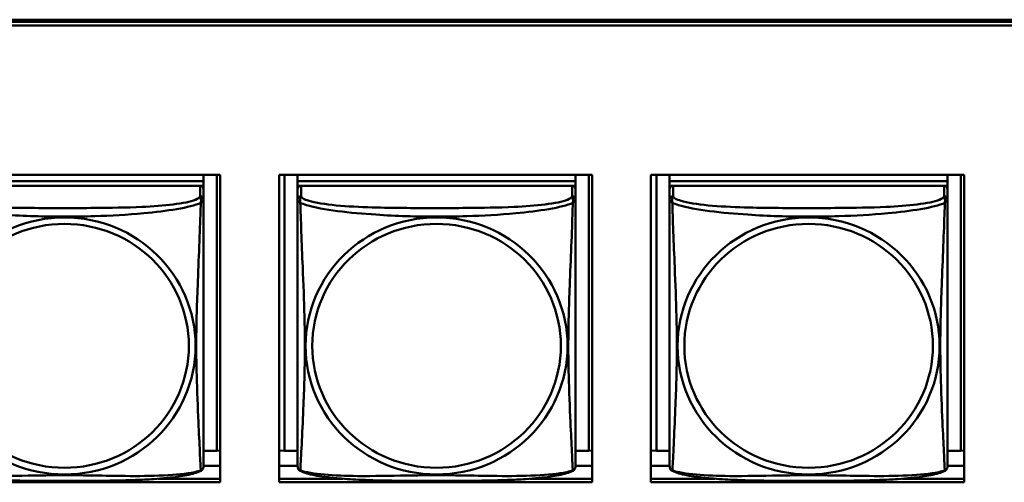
# Model space of a CAD drawing. Header units: inches. Extents: x 0.8 to 72.9, y -5.1 to 48.7.
# Tile 96 of 237: x 38.162 to 39.836, y 17.973 to 18.76. Entities that reach past the tile are written whole.
import ezdxf

# ---------------------------------------------------------------- set-up
doc = ezdxf.new("R2010")
doc.units = ezdxf.units.IN
doc.header["$MEASUREMENT"] = 0
doc.layers.add('Visible Edges(ROSSANSI)', color=7, linetype='Continuous', lineweight=50)
doc.layers.add('Visible Tangent Edges(ROSSANSI)', color=7, linetype='Continuous', lineweight=50)

msp = doc.modelspace()

# ---------------------------------------------------------------- linework, layer by layer
at = {"layer": 'Visible Edges(ROSSANSI)'}
for p, q in [((35.8645, 18.76), (53.2406, 18.7599)), ((35.8645, 18.7563), (53.2396, 18.7563)), ((53.2396, 18.7502), (35.8645, 18.7502)), ((37.9705, 18.4958), (38.503, 18.4958)), ((38.4745, 18.4854), (38.002, 18.4854)), ((38.002, 18.4854), (38.4745, 18.4854)), ((38.4745, 18.4958), (38.4745, 18.4854)), ((38.4745, 18.4854), (38.4745, 18.4772)), ((38.4745, 18.4854), (38.4745, 18.4854)), ((38.4971, 18.4958), (38.4971, 18.0266)), ((38.503, 18.4958), (38.503, 17.973)), ((38.6029, 18.4958), (39.1353, 18.4958)), ((38.6029, 17.973), (38.6029, 18.4958)), ((38.612, 18.0266), (38.612, 18.4958)), ((38.6346, 18.4958), (38.6346, 18.4854)), ((39.107, 18.4854), (38.6346, 18.4854)), ((38.6346, 18.4854), (38.6346, 18.4772)), ((38.6346, 18.4854), (38.6346, 18.4854)), ((38.6346, 18.4854), (39.107, 18.4854)), ((39.107, 18.4958), (39.107, 18.4854)), ((39.107, 18.4854), (39.107, 18.4772)), ((39.107, 18.4854), (39.107, 18.4854)), ((39.1297, 18.4958), (39.1297, 18.0266)), ((39.1353, 18.4958), (39.1353, 17.973)), ((39.2353, 18.4958), (39.7677, 18.4958)), ((39.2353, 17.973), (39.2353, 18.4958)), ((39.2445, 18.0266), (39.2445, 18.4958)), ((39.2671, 18.4958), (39.2671, 18.4854)), ((39.7396, 18.4854), (39.2671, 18.4854)), ((39.2671, 18.4854), (39.2671, 18.4772)), ((39.2671, 18.4854), (39.2671, 18.4854)), ((39.2671, 18.4854), (39.7396, 18.4854)), ((39.7396, 18.4958), (39.7396, 18.4854)), ((39.7396, 18.4854), (39.7396, 18.4772)), ((39.7396, 18.4854), (39.7396, 18.4854)), ((39.7622, 18.4958), (39.7622, 18.0266)), ((39.7677, 18.4958), (39.7677, 17.973)), ((38.4686, 18.4772), (38.0079, 18.4772)), ((38.4687, 18.4772), (38.4745, 18.4772)), ((38.4745, 18.4772), (38.4745, 18.4714)), ((38.4745, 18.4537), (38.4745, 18.4714)), ((38.6346, 18.4714), (38.6346, 18.4772)), ((38.6346, 18.4772), (38.6404, 18.4772)), ((38.6346, 18.4714), (38.6346, 18.4537)), ((39.1011, 18.4772), (38.6405, 18.4772)), ((39.1012, 18.4772), (39.107, 18.4772)), ((39.107, 18.4772), (39.107, 18.4714)), ((39.107, 18.4537), (39.107, 18.4714)), ((39.2671, 18.4714), (39.2671, 18.4772)), ((39.2671, 18.4772), (39.273, 18.4772)), ((39.2671, 18.4714), (39.2671, 18.4537)), ((39.7337, 18.4772), (39.273, 18.4772)), ((39.7338, 18.4772), (39.7396, 18.4772)), ((39.7396, 18.4772), (39.7396, 18.4714)), ((39.7396, 18.4537), (39.7396, 18.4714)), ((38.4971, 18.0266), (38.4745, 18.0266)), ((38.4971, 18.0266), (38.503, 18.0269)), ((38.612, 18.0266), (38.6029, 18.027)), ((38.6346, 18.0266), (38.612, 18.0266)), ((39.1297, 18.0266), (39.107, 18.0266)), ((39.1297, 18.0266), (39.1353, 18.0269)), ((39.2445, 18.0266), (39.2353, 18.027)), ((39.2671, 18.0266), (39.2445, 18.0266)), ((39.7622, 18.0266), (39.7396, 18.0266)), ((39.7622, 18.0266), (39.7677, 18.0269)), ((38.503, 18.001), (38.4745, 18.001)), ((38.6346, 18.001), (38.6029, 18.001)), ((39.1353, 18.001), (39.107, 18.001)), ((39.2671, 18.001), (39.2353, 18.001)), ((39.7677, 18.001), (39.7396, 18.001)), ((38.503, 17.973), (37.9705, 17.973)), ((38.3977, 17.9791), (38.503, 17.9791)), ((38.6029, 17.9791), (38.7114, 17.9791)), ((39.1353, 17.973), (38.6029, 17.973)), ((39.0302, 17.9791), (39.1353, 17.9791)), ((39.2353, 17.9791), (39.3439, 17.9791)), ((39.7677, 17.973), (39.2353, 17.973)), ((39.6628, 17.9791), (39.7677, 17.9791))]:
    msp.add_line(p, q, dxfattribs=at)
for centre, start, end in [((38.4607, 18.0007), 350.8504, 360), ((38.6484, 18.0007), 180, 189.1496), ((39.0933, 18.0007), 350.8504, 360), ((39.2809, 18.0007), 180, 189.1496), ((39.7258, 18.0007), 350.8504, 360)]:
    msp.add_arc(centre, 0.0138, start, end, dxfattribs=at)
for centre, major_axis, start_param, end_param in [((38.4686, 18.4714), (0.00591, 0), 0, 1.570796), ((38.6405, 18.4714), (-0.00591, 0), 4.712389, 6.283185), ((39.1011, 18.4714), (0.00591, 0), 0, 1.570796), ((39.273, 18.4714), (-0.00591, 0), 4.712389, 6.283185), ((39.7337, 18.4714), (0.00591, 0), 0, 1.570796)]:
    msp.add_ellipse(centre, major_axis=major_axis, ratio=0.981793, start_param=start_param, end_param=end_param, dxfattribs=at)
for points, knots in [([(38.4745, 18.0007), (38.4745, 18.0007), (38.4745, 18.0016), (38.4745, 18.0033), (38.4745, 18.008), (38.4745, 18.0189), (38.4745, 18.0327), (38.4745, 18.0466), (38.4745, 18.0631), (38.4745, 18.0805), (38.4745, 18.1052), (38.4745, 18.1315), (38.4745, 18.1579), (38.4745, 18.1744), (38.4745, 18.191), (38.4745, 18.2076), (38.4745, 18.2408), (38.4745, 18.2741), (38.4745, 18.3081), (38.4745, 18.3504), (38.4745, 18.3962), (38.4745, 18.4278), (38.4745, 18.4402), (38.4745, 18.4496), (38.4745, 18.4537)], [0.352862, 0.352862, 0.352862, 0.352862, 0.404774, 0.404774, 0.404774, 0.550532, 0.550532, 0.550532, 0.69629, 0.69629, 0.69629, 0.902598, 0.902598, 0.902598, 1.03154, 1.03154, 1.03154, 1.289425, 1.289425, 1.289425, 1.610774, 1.610774, 1.610774, 1.73735, 1.73735, 1.73735, 1.73735]), ([(38.6346, 18.4537), (38.6346, 18.4511), (38.6346, 18.4465), (38.6346, 18.4404), (38.6346, 18.4291), (38.6346, 18.4127), (38.6346, 18.3949), (38.6346, 18.377), (38.6346, 18.3578), (38.6346, 18.3387), (38.6346, 18.3116), (38.6346, 18.2844), (38.6346, 18.2576), (38.6346, 18.2409), (38.6346, 18.2242), (38.6346, 18.2076), (38.6346, 18.1744), (38.6346, 18.1412), (38.6346, 18.109), (38.6346, 18.0688), (38.6346, 18.0284), (38.6346, 18.0098), (38.6346, 18.004), (38.6346, 18.0008), (38.6346, 18.0007)], [0.325731, 0.325731, 0.325731, 0.325731, 0.404774, 0.404774, 0.404774, 0.550532, 0.550532, 0.550532, 0.69629, 0.69629, 0.69629, 0.902598, 0.902598, 0.902598, 1.03154, 1.03154, 1.03154, 1.289425, 1.289425, 1.289425, 1.610774, 1.610774, 1.610774, 1.710218, 1.710218, 1.710218, 1.710218]), ([(39.107, 18.0007), (39.107, 18.0007), (39.107, 18.0016), (39.107, 18.0033), (39.107, 18.008), (39.107, 18.0189), (39.107, 18.0327), (39.107, 18.0466), (39.107, 18.0631), (39.107, 18.0805), (39.107, 18.1052), (39.107, 18.1315), (39.107, 18.1579), (39.107, 18.1744), (39.107, 18.191), (39.107, 18.2076), (39.107, 18.2408), (39.107, 18.2741), (39.107, 18.3081), (39.107, 18.3504), (39.107, 18.3962), (39.107, 18.4278), (39.107, 18.4402), (39.107, 18.4496), (39.107, 18.4537)], [0.352862, 0.352862, 0.352862, 0.352862, 0.404774, 0.404774, 0.404774, 0.550532, 0.550532, 0.550532, 0.69629, 0.69629, 0.69629, 0.902598, 0.902598, 0.902598, 1.03154, 1.03154, 1.03154, 1.289425, 1.289425, 1.289425, 1.610774, 1.610774, 1.610774, 1.73735, 1.73735, 1.73735, 1.73735]), ([(39.2671, 18.4537), (39.2671, 18.4511), (39.2671, 18.4465), (39.2671, 18.4404), (39.2671, 18.4291), (39.2671, 18.4127), (39.2671, 18.3949), (39.2671, 18.377), (39.2671, 18.3578), (39.2671, 18.3387), (39.2671, 18.3116), (39.2671, 18.2844), (39.2671, 18.2576), (39.2671, 18.2409), (39.2671, 18.2242), (39.2671, 18.2076), (39.2671, 18.1744), (39.2671, 18.1412), (39.2671, 18.109), (39.2671, 18.0688), (39.2671, 18.0284), (39.2671, 18.0098), (39.2671, 18.004), (39.2671, 18.0008), (39.2671, 18.0007)], [0.325731, 0.325731, 0.325731, 0.325731, 0.404774, 0.404774, 0.404774, 0.550532, 0.550532, 0.550532, 0.69629, 0.69629, 0.69629, 0.902598, 0.902598, 0.902598, 1.03154, 1.03154, 1.03154, 1.289425, 1.289425, 1.289425, 1.610774, 1.610774, 1.610774, 1.710218, 1.710218, 1.710218, 1.710218]), ([(39.7396, 18.0007), (39.7396, 18.0007), (39.7396, 18.0016), (39.7396, 18.0033), (39.7396, 18.008), (39.7396, 18.0189), (39.7396, 18.0327), (39.7396, 18.0466), (39.7396, 18.0631), (39.7396, 18.0805), (39.7396, 18.1052), (39.7396, 18.1315), (39.7396, 18.1579), (39.7396, 18.1744), (39.7396, 18.191), (39.7396, 18.2076), (39.7396, 18.2408), (39.7396, 18.2741), (39.7396, 18.3081), (39.7396, 18.3504), (39.7396, 18.3962), (39.7396, 18.4278), (39.7396, 18.4402), (39.7396, 18.4496), (39.7396, 18.4537)], [0.352862, 0.352862, 0.352862, 0.352862, 0.404774, 0.404774, 0.404774, 0.550532, 0.550532, 0.550532, 0.69629, 0.69629, 0.69629, 0.902598, 0.902598, 0.902598, 1.03154, 1.03154, 1.03154, 1.289425, 1.289425, 1.289425, 1.610774, 1.610774, 1.610774, 1.73735, 1.73735, 1.73735, 1.73735]), ([(38.4703, 17.9926), (38.4708, 17.9929), (38.4714, 17.9933), (38.4723, 17.9941), (38.4726, 17.9946), (38.4733, 17.9955), (38.4735, 17.9959), (38.4739, 17.9967), (38.474, 17.9971), (38.4742, 17.9979), (38.4743, 17.9982), (38.4743, 17.9985)], [0.02273771, 0.02273771, 0.02273771, 0.02273771, 0.02954865, 0.02954865, 0.03635958, 0.03635958, 0.04317052, 0.04317052, 0.04998146, 0.04998146, 0.0567924, 0.0567924, 0.0567924, 0.0567924]), ([(38.6388, 17.9926), (38.6382, 17.9929), (38.6377, 17.9933), (38.6368, 17.9941), (38.6364, 17.9946), (38.6358, 17.9955), (38.6356, 17.9959), (38.6352, 17.9967), (38.6351, 17.9971), (38.6349, 17.9979), (38.6348, 17.9982), (38.6348, 17.9985)], [0.02273771, 0.02273771, 0.02273771, 0.02273771, 0.02954865, 0.02954865, 0.03635958, 0.03635958, 0.04317052, 0.04317052, 0.04998146, 0.04998146, 0.0567924, 0.0567924, 0.0567924, 0.0567924]), ([(39.1028, 17.9926), (39.1034, 17.9929), (39.1039, 17.9933), (39.1048, 17.9941), (39.1052, 17.9946), (39.1058, 17.9955), (39.106, 17.9959), (39.1064, 17.9967), (39.1065, 17.9971), (39.1067, 17.9979), (39.1068, 17.9982), (39.1069, 17.9985)], [0.02273771, 0.02273771, 0.02273771, 0.02273771, 0.02954865, 0.02954865, 0.03635958, 0.03635958, 0.04317052, 0.04317052, 0.04998146, 0.04998146, 0.0567924, 0.0567924, 0.0567924, 0.0567924]), ([(39.2713, 17.9926), (39.2708, 17.9929), (39.2703, 17.9933), (39.2694, 17.9941), (39.269, 17.9946), (39.2684, 17.9955), (39.2681, 17.9959), (39.2678, 17.9967), (39.2676, 17.9971), (39.2674, 17.9979), (39.2674, 17.9982), (39.2673, 17.9985)], [0.02273771, 0.02273771, 0.02273771, 0.02273771, 0.02954865, 0.02954865, 0.03635958, 0.03635958, 0.04317052, 0.04317052, 0.04998146, 0.04998146, 0.0567924, 0.0567924, 0.0567924, 0.0567924]), ([(39.7354, 17.9926), (39.7359, 17.9929), (39.7365, 17.9933), (39.7374, 17.9941), (39.7377, 17.9946), (39.7384, 17.9955), (39.7386, 17.9959), (39.739, 17.9967), (39.7391, 17.9971), (39.7393, 17.9979), (39.7394, 17.9982), (39.7394, 17.9985)], [0.02273771, 0.02273771, 0.02273771, 0.02273771, 0.02954865, 0.02954865, 0.03635958, 0.03635958, 0.04317052, 0.04317052, 0.04998146, 0.04998146, 0.0567924, 0.0567924, 0.0567924, 0.0567924]), ([(38.4703, 17.9926), (38.4669, 17.9909), (38.4634, 17.9896), (38.4554, 17.9872), (38.4509, 17.9861), (38.4415, 17.9842), (38.4365, 17.9834), (38.4253, 17.9818), (38.4191, 17.9811), (38.4052, 17.9797), (38.3975, 17.9791), (38.3796, 17.9779), (38.3694, 17.9774), (38.3445, 17.9764), (38.3298, 17.9761), (38.2981, 17.9756), (38.2811, 17.9755), (38.2471, 17.9754), (38.2301, 17.9754), (38.1961, 17.9755), (38.1791, 17.9756), (38.145, 17.9761), (38.1279, 17.9765), (38.0977, 17.9778), (38.0845, 17.9786), (38.0636, 17.9804), (38.0555, 17.9813), (38.0419, 17.9831), (38.0362, 17.984), (38.0261, 17.986), (38.0217, 17.987), (38.0135, 17.9894), (38.0097, 17.9908), (38.0062, 17.9926)], [-1.678204, -1.678204, -1.678204, -1.678204, -1.629815, -1.629815, -1.580861, -1.580861, -1.532583, -1.532583, -1.479316, -1.479316, -1.416961, -1.416961, -1.337799, -1.337799, -1.226353, -1.226353, -1.09702, -1.09702, -0.967687, -0.967687, -0.838354, -0.838354, -0.709022, -0.709022, -0.60577, -0.60577, -0.53827, -0.53827, -0.483941, -0.483941, -0.435529, -0.435529, -0.384876, -0.384876, -0.384876, -0.384876]), ([(39.1028, 17.9926), (39.0995, 17.9909), (39.0959, 17.9896), (39.0879, 17.9872), (39.0835, 17.9861), (39.074, 17.9842), (39.069, 17.9834), (39.0578, 17.9818), (39.0516, 17.9811), (39.0377, 17.9797), (39.03, 17.9791), (39.0122, 17.9779), (39.002, 17.9774), (38.9771, 17.9764), (38.9623, 17.9761), (38.9307, 17.9756), (38.9136, 17.9755), (38.8796, 17.9754), (38.8626, 17.9754), (38.8286, 17.9755), (38.8116, 17.9756), (38.7776, 17.9761), (38.7604, 17.9765), (38.7302, 17.9778), (38.7171, 17.9786), (38.6961, 17.9804), (38.688, 17.9813), (38.6744, 17.9831), (38.6687, 17.984), (38.6587, 17.986), (38.6542, 17.987), (38.646, 17.9894), (38.6423, 17.9908), (38.6388, 17.9926)], [-1.678204, -1.678204, -1.678204, -1.678204, -1.629815, -1.629815, -1.580861, -1.580861, -1.532583, -1.532583, -1.479316, -1.479316, -1.416961, -1.416961, -1.337799, -1.337799, -1.226353, -1.226353, -1.09702, -1.09702, -0.967687, -0.967687, -0.838354, -0.838354, -0.709022, -0.709022, -0.60577, -0.60577, -0.53827, -0.53827, -0.483941, -0.483941, -0.435529, -0.435529, -0.384876, -0.384876, -0.384876, -0.384876]), ([(39.7354, 17.9926), (39.732, 17.9909), (39.7285, 17.9896), (39.7205, 17.9872), (39.716, 17.9861), (39.7066, 17.9842), (39.7016, 17.9834), (39.6904, 17.9818), (39.6842, 17.9811), (39.6703, 17.9797), (39.6626, 17.9791), (39.6447, 17.9779), (39.6345, 17.9774), (39.6096, 17.9764), (39.5949, 17.9761), (39.5632, 17.9756), (39.5462, 17.9755), (39.5122, 17.9754), (39.4952, 17.9754), (39.4612, 17.9755), (39.4442, 17.9756), (39.4101, 17.9761), (39.393, 17.9765), (39.3628, 17.9778), (39.3496, 17.9786), (39.3287, 17.9804), (39.3206, 17.9813), (39.307, 17.9831), (39.3013, 17.984), (39.2912, 17.986), (39.2868, 17.987), (39.2786, 17.9894), (39.2748, 17.9908), (39.2713, 17.9926)], [-1.678204, -1.678204, -1.678204, -1.678204, -1.629815, -1.629815, -1.580861, -1.580861, -1.532583, -1.532583, -1.479316, -1.479316, -1.416961, -1.416961, -1.337799, -1.337799, -1.226353, -1.226353, -1.09702, -1.09702, -0.967687, -0.967687, -0.838354, -0.838354, -0.709022, -0.709022, -0.60577, -0.60577, -0.53827, -0.53827, -0.483941, -0.483941, -0.435529, -0.435529, -0.384876, -0.384876, -0.384876, -0.384876])]:
    msp.add_open_spline(points, degree=3, knots=knots, dxfattribs=at)
at = {"layer": 'Visible Tangent Edges(ROSSANSI)'}
for p, q in [((38.4686, 18.4772), (38.4686, 18.4595)), ((38.6405, 18.4595), (38.6405, 18.4772)), ((39.1011, 18.4772), (39.1011, 18.4595)), ((39.273, 18.4595), (39.273, 18.4772)), ((39.7337, 18.4772), (39.7337, 18.4595))]:
    msp.add_line(p, q, dxfattribs=at)
for centre, major_axis, start_param, end_param in [((38.4686, 18.4537), (0.00591, 0), 0, 1.570796), ((38.6405, 18.4537), (-0.00591, 0), 4.712389, 6.283185), ((39.1011, 18.4537), (0.00591, 0), 0, 1.570796), ((39.273, 18.4537), (-0.00591, 0), 4.712389, 6.283185), ((39.7337, 18.4537), (0.00591, 0), 0, 1.570796)]:
    msp.add_ellipse(centre, major_axis=major_axis, ratio=0.981793, start_param=start_param, end_param=end_param, dxfattribs=at)
for centre, major_axis in [((38.2383, 18.205), (0.2227, 0)), ((38.8708, 18.205), (0.2227, 0)), ((39.5034, 18.205), (0.2227, 0)), ((38.2383, 18.2052), (0.2113, 0)), ((38.8708, 18.2052), (0.2113, 0)), ((39.5034, 18.2052), (0.2113, 0))]:
    msp.add_ellipse(centre, major_axis=major_axis, ratio=0.981793, dxfattribs=at)
for points, knots in [([(38.4686, 18.4595), (38.468, 18.4575), (38.4653, 18.4555), (38.4609, 18.4538), (38.4527, 18.4505), (38.4388, 18.4477), (38.4227, 18.4457), (38.4066, 18.4437), (38.3884, 18.4424), (38.3697, 18.4415), (38.3434, 18.4403), (38.3161, 18.4399), (38.289, 18.4397), (38.2721, 18.4396), (38.2552, 18.4395), (38.2383, 18.4395), (38.2044, 18.4395), (38.1706, 18.4396), (38.1369, 18.4404), (38.0948, 18.4415), (38.0509, 18.4442), (38.0254, 18.4507), (38.0153, 18.4532), (38.0089, 18.4563), (38.0079, 18.4595)], [0.325731, 0.325731, 0.325731, 0.325731, 0.404774, 0.404774, 0.404774, 0.550532, 0.550532, 0.550532, 0.69629, 0.69629, 0.69629, 0.902598, 0.902598, 0.902598, 1.03154, 1.03154, 1.03154, 1.289425, 1.289425, 1.289425, 1.610774, 1.610774, 1.610774, 1.73735, 1.73735, 1.73735, 1.73735]), ([(38.4686, 18.4595), (38.4687, 18.4591), (38.4688, 18.4587), (38.4691, 18.4579), (38.4693, 18.4576), (38.4695, 18.4568), (38.4696, 18.4566), (38.4698, 18.4561), (38.4698, 18.4559), (38.47, 18.4552), (38.4701, 18.4548), (38.4703, 18.4535), (38.4703, 18.4525), (38.4703, 18.4506), (38.4701, 18.4495), (38.4699, 18.4484)], [-0.0844808, -0.0844808, -0.0844808, -0.0844808, -0.06943799, -0.06943799, -0.05587828, -0.05587828, -0.04740346, -0.04740346, -0.04210669, -0.04210669, -0.03151317, -0.03151317, -0.01456352, -0.01456352, 0.00026741, 0.00026741, 0.00026741, 0.00026741]), ([(38.4699, 18.4484), (38.4707, 18.449), (38.4713, 18.4495), (38.4725, 18.4504), (38.473, 18.4508), (38.4735, 18.4514), (38.4737, 18.4516), (38.474, 18.4518), (38.474, 18.4519), (38.4742, 18.4521), (38.4742, 18.4522), (38.4744, 18.4525), (38.4744, 18.4527), (38.4745, 18.4531), (38.4745, 18.4534), (38.4745, 18.4537)], [-0.00026741, -0.00026741, -0.00026741, -0.00026741, 0.01456352, 0.01456352, 0.03151317, 0.03151317, 0.04210669, 0.04210669, 0.04740346, 0.04740346, 0.05587828, 0.05587828, 0.06943799, 0.06943799, 0.0844808, 0.0844808, 0.0844808, 0.0844808]), ([(38.6346, 18.4537), (38.6346, 18.4534), (38.6346, 18.4531), (38.6346, 18.4527), (38.6347, 18.4525), (38.6348, 18.4522), (38.6349, 18.4521), (38.6351, 18.4519), (38.6351, 18.4518), (38.6353, 18.4516), (38.6355, 18.4514), (38.6361, 18.4508), (38.6366, 18.4504), (38.6377, 18.4495), (38.6384, 18.449), (38.6391, 18.4484)], [-0.0844808, -0.0844808, -0.0844808, -0.0844808, -0.06943799, -0.06943799, -0.05587828, -0.05587828, -0.04740346, -0.04740346, -0.04210669, -0.04210669, -0.03151317, -0.03151317, -0.01456352, -0.01456352, 0.00026741, 0.00026741, 0.00026741, 0.00026741]), ([(38.6391, 18.4484), (38.6389, 18.4495), (38.6388, 18.4506), (38.6387, 18.4525), (38.6388, 18.4535), (38.639, 18.4548), (38.6391, 18.4552), (38.6392, 18.4559), (38.6393, 18.4561), (38.6394, 18.4566), (38.6395, 18.4568), (38.6398, 18.4576), (38.64, 18.4579), (38.6403, 18.4587), (38.6404, 18.4591), (38.6405, 18.4595)], [-0.00026741, -0.00026741, -0.00026741, -0.00026741, 0.01456352, 0.01456352, 0.03151317, 0.03151317, 0.04210669, 0.04210669, 0.04740346, 0.04740346, 0.05587828, 0.05587828, 0.06943799, 0.06943799, 0.0844808, 0.0844808, 0.0844808, 0.0844808]), ([(39.1011, 18.4595), (39.1005, 18.4575), (39.0978, 18.4555), (39.0934, 18.4538), (39.0853, 18.4505), (39.0714, 18.4477), (39.0553, 18.4457), (39.0391, 18.4437), (39.0209, 18.4424), (39.0023, 18.4415), (38.9759, 18.4403), (38.9486, 18.4399), (38.9216, 18.4397), (38.9047, 18.4396), (38.8877, 18.4395), (38.8708, 18.4395), (38.837, 18.4395), (38.8031, 18.4396), (38.7694, 18.4404), (38.7274, 18.4415), (38.6835, 18.4442), (38.6579, 18.4507), (38.6478, 18.4532), (38.6414, 18.4563), (38.6405, 18.4595)], [0.325731, 0.325731, 0.325731, 0.325731, 0.404774, 0.404774, 0.404774, 0.550532, 0.550532, 0.550532, 0.69629, 0.69629, 0.69629, 0.902598, 0.902598, 0.902598, 1.03154, 1.03154, 1.03154, 1.289425, 1.289425, 1.289425, 1.610774, 1.610774, 1.610774, 1.73735, 1.73735, 1.73735, 1.73735]), ([(39.1011, 18.4595), (39.1012, 18.4591), (39.1013, 18.4587), (39.1016, 18.4579), (39.1018, 18.4576), (39.1021, 18.4568), (39.1022, 18.4566), (39.1023, 18.4561), (39.1024, 18.4559), (39.1026, 18.4552), (39.1027, 18.4548), (39.1028, 18.4535), (39.1029, 18.4525), (39.1028, 18.4506), (39.1027, 18.4495), (39.1025, 18.4484)], [-0.0844808, -0.0844808, -0.0844808, -0.0844808, -0.06943799, -0.06943799, -0.05587828, -0.05587828, -0.04740346, -0.04740346, -0.04210669, -0.04210669, -0.03151317, -0.03151317, -0.01456352, -0.01456352, 0.00026741, 0.00026741, 0.00026741, 0.00026741]), ([(39.1025, 18.4484), (39.1033, 18.449), (39.1039, 18.4495), (39.105, 18.4504), (39.1055, 18.4508), (39.1061, 18.4514), (39.1063, 18.4516), (39.1065, 18.4518), (39.1066, 18.4519), (39.1067, 18.4521), (39.1068, 18.4522), (39.1069, 18.4525), (39.107, 18.4527), (39.107, 18.4531), (39.107, 18.4534), (39.107, 18.4537)], [-0.00026741, -0.00026741, -0.00026741, -0.00026741, 0.01456352, 0.01456352, 0.03151317, 0.03151317, 0.04210669, 0.04210669, 0.04740346, 0.04740346, 0.05587828, 0.05587828, 0.06943799, 0.06943799, 0.0844808, 0.0844808, 0.0844808, 0.0844808]), ([(39.2671, 18.4537), (39.2671, 18.4534), (39.2671, 18.4531), (39.2672, 18.4527), (39.2672, 18.4525), (39.2674, 18.4522), (39.2675, 18.4521), (39.2676, 18.4519), (39.2677, 18.4518), (39.2679, 18.4516), (39.2681, 18.4514), (39.2687, 18.4508), (39.2691, 18.4504), (39.2703, 18.4495), (39.2709, 18.449), (39.2717, 18.4484)], [-0.0844808, -0.0844808, -0.0844808, -0.0844808, -0.06943799, -0.06943799, -0.05587828, -0.05587828, -0.04740346, -0.04740346, -0.04210669, -0.04210669, -0.03151317, -0.03151317, -0.01456352, -0.01456352, 0.00026741, 0.00026741, 0.00026741, 0.00026741]), ([(39.2717, 18.4484), (39.2715, 18.4495), (39.2714, 18.4506), (39.2713, 18.4525), (39.2713, 18.4535), (39.2715, 18.4548), (39.2716, 18.4552), (39.2718, 18.4559), (39.2718, 18.4561), (39.272, 18.4566), (39.2721, 18.4568), (39.2724, 18.4576), (39.2725, 18.4579), (39.2728, 18.4587), (39.273, 18.4591), (39.273, 18.4595)], [-0.00026741, -0.00026741, -0.00026741, -0.00026741, 0.01456352, 0.01456352, 0.03151317, 0.03151317, 0.04210669, 0.04210669, 0.04740346, 0.04740346, 0.05587828, 0.05587828, 0.06943799, 0.06943799, 0.0844808, 0.0844808, 0.0844808, 0.0844808]), ([(39.7337, 18.4595), (39.7331, 18.4575), (39.7304, 18.4555), (39.726, 18.4538), (39.7178, 18.4505), (39.7039, 18.4477), (39.6878, 18.4457), (39.6717, 18.4437), (39.6535, 18.4424), (39.6348, 18.4415), (39.6085, 18.4403), (39.5812, 18.4399), (39.5541, 18.4397), (39.5372, 18.4396), (39.5203, 18.4395), (39.5034, 18.4395), (39.4695, 18.4395), (39.4357, 18.4396), (39.402, 18.4404), (39.3599, 18.4415), (39.316, 18.4442), (39.2905, 18.4507), (39.2804, 18.4532), (39.274, 18.4563), (39.273, 18.4595)], [0.325731, 0.325731, 0.325731, 0.325731, 0.404774, 0.404774, 0.404774, 0.550532, 0.550532, 0.550532, 0.69629, 0.69629, 0.69629, 0.902598, 0.902598, 0.902598, 1.03154, 1.03154, 1.03154, 1.289425, 1.289425, 1.289425, 1.610774, 1.610774, 1.610774, 1.73735, 1.73735, 1.73735, 1.73735]), ([(39.7337, 18.4595), (39.7338, 18.4591), (39.7339, 18.4587), (39.7342, 18.4579), (39.7344, 18.4576), (39.7346, 18.4568), (39.7347, 18.4566), (39.7349, 18.4561), (39.7349, 18.4559), (39.7351, 18.4552), (39.7352, 18.4548), (39.7354, 18.4535), (39.7354, 18.4525), (39.7354, 18.4506), (39.7352, 18.4495), (39.735, 18.4484)], [-0.0844808, -0.0844808, -0.0844808, -0.0844808, -0.06943799, -0.06943799, -0.05587828, -0.05587828, -0.04740346, -0.04740346, -0.04210669, -0.04210669, -0.03151317, -0.03151317, -0.01456352, -0.01456352, 0.00026741, 0.00026741, 0.00026741, 0.00026741]), ([(39.735, 18.4484), (39.7358, 18.449), (39.7364, 18.4495), (39.7376, 18.4504), (39.7381, 18.4508), (39.7386, 18.4514), (39.7388, 18.4516), (39.7391, 18.4518), (39.7391, 18.4519), (39.7393, 18.4521), (39.7393, 18.4522), (39.7395, 18.4525), (39.7395, 18.4527), (39.7396, 18.4531), (39.7396, 18.4534), (39.7396, 18.4537)], [-0.00026741, -0.00026741, -0.00026741, -0.00026741, 0.01456352, 0.01456352, 0.03151317, 0.03151317, 0.04210669, 0.04210669, 0.04740346, 0.04740346, 0.05587828, 0.05587828, 0.06943799, 0.06943799, 0.0844808, 0.0844808, 0.0844808, 0.0844808]), ([(38.0066, 18.4484), (38.0094, 18.4471), (38.0129, 18.4458), (38.0169, 18.4446), (38.0445, 18.4363), (38.0915, 18.4312), (38.1351, 18.4283), (38.17, 18.4259), (38.2042, 18.4249), (38.2383, 18.4249), (38.2553, 18.4249), (38.2723, 18.4252), (38.2895, 18.4257), (38.317, 18.4266), (38.3451, 18.4282), (38.3728, 18.4307), (38.3924, 18.4325), (38.4117, 18.4349), (38.429, 18.4378), (38.4462, 18.4408), (38.4611, 18.4444), (38.4699, 18.4484)], [-1.657319, -1.657319, -1.657319, -1.657319, -1.610774, -1.610774, -1.610774, -1.289425, -1.289425, -1.289425, -1.03154, -1.03154, -1.03154, -0.902598, -0.902598, -0.902598, -0.69629, -0.69629, -0.69629, -0.550532, -0.550532, -0.550532, -0.405761, -0.405761, -0.405761, -0.405761]), ([(38.4699, 18.4484), (38.4698, 18.4444), (38.4697, 18.4399), (38.4695, 18.4349), (38.4684, 18.4005), (38.4663, 18.3513), (38.4646, 18.3074), (38.4632, 18.2721), (38.4622, 18.2385), (38.4622, 18.205), (38.4622, 18.1883), (38.4625, 18.1716), (38.4629, 18.1549), (38.4636, 18.1281), (38.4647, 18.1009), (38.4659, 18.0751), (38.4667, 18.0569), (38.4676, 18.0394), (38.4683, 18.0247), (38.469, 18.0101), (38.4696, 17.9985), (38.4699, 17.9935)], [-1.657319, -1.657319, -1.657319, -1.657319, -1.610774, -1.610774, -1.610774, -1.289425, -1.289425, -1.289425, -1.03154, -1.03154, -1.03154, -0.902598, -0.902598, -0.902598, -0.69629, -0.69629, -0.69629, -0.550532, -0.550532, -0.550532, -0.405761, -0.405761, -0.405761, -0.405761]), ([(38.6391, 18.4484), (38.642, 18.4471), (38.6455, 18.4458), (38.6495, 18.4446), (38.6771, 18.4363), (38.7241, 18.4312), (38.7676, 18.4283), (38.8025, 18.4259), (38.8367, 18.4249), (38.8708, 18.4249), (38.8878, 18.4249), (38.9049, 18.4252), (38.9221, 18.4257), (38.9496, 18.4266), (38.9777, 18.4282), (39.0054, 18.4307), (39.0249, 18.4325), (39.0443, 18.4349), (39.0615, 18.4378), (39.0787, 18.4408), (39.0937, 18.4444), (39.1025, 18.4484)], [-1.657319, -1.657319, -1.657319, -1.657319, -1.610774, -1.610774, -1.610774, -1.289425, -1.289425, -1.289425, -1.03154, -1.03154, -1.03154, -0.902598, -0.902598, -0.902598, -0.69629, -0.69629, -0.69629, -0.550532, -0.550532, -0.550532, -0.405761, -0.405761, -0.405761, -0.405761]), ([(38.6391, 17.9935), (38.6392, 17.9951), (38.6394, 17.9974), (38.6395, 18.0002), (38.6406, 18.0201), (38.6428, 18.0632), (38.6445, 18.1047), (38.6458, 18.138), (38.6468, 18.1716), (38.6468, 18.205), (38.6468, 18.2217), (38.6466, 18.2385), (38.6462, 18.2555), (38.6455, 18.2827), (38.6443, 18.3108), (38.6432, 18.3393), (38.6423, 18.3595), (38.6415, 18.38), (38.6408, 18.3992), (38.6401, 18.4183), (38.6395, 18.4361), (38.6391, 18.4484)], [-1.657319, -1.657319, -1.657319, -1.657319, -1.610774, -1.610774, -1.610774, -1.289425, -1.289425, -1.289425, -1.03154, -1.03154, -1.03154, -0.902598, -0.902598, -0.902598, -0.69629, -0.69629, -0.69629, -0.550532, -0.550532, -0.550532, -0.405761, -0.405761, -0.405761, -0.405761]), ([(39.1025, 18.4484), (39.1024, 18.4444), (39.1022, 18.4399), (39.1021, 18.4349), (39.101, 18.4005), (39.0989, 18.3513), (39.0972, 18.3074), (39.0958, 18.2721), (39.0948, 18.2385), (39.0948, 18.205), (39.0948, 18.1883), (39.095, 18.1716), (39.0955, 18.1549), (39.0961, 18.1281), (39.0973, 18.1009), (39.0985, 18.0751), (39.0993, 18.0569), (39.1001, 18.0394), (39.1008, 18.0247), (39.1016, 18.0101), (39.1021, 17.9985), (39.1025, 17.9935)], [-1.657319, -1.657319, -1.657319, -1.657319, -1.610774, -1.610774, -1.610774, -1.289425, -1.289425, -1.289425, -1.03154, -1.03154, -1.03154, -0.902598, -0.902598, -0.902598, -0.69629, -0.69629, -0.69629, -0.550532, -0.550532, -0.550532, -0.405761, -0.405761, -0.405761, -0.405761]), ([(39.2717, 18.4484), (39.2745, 18.4471), (39.278, 18.4458), (39.282, 18.4446), (39.3096, 18.4363), (39.3566, 18.4312), (39.4002, 18.4283), (39.4351, 18.4259), (39.4693, 18.4249), (39.5034, 18.4249), (39.5204, 18.4249), (39.5374, 18.4252), (39.5546, 18.4257), (39.5821, 18.4266), (39.6102, 18.4282), (39.6379, 18.4307), (39.6575, 18.4325), (39.6768, 18.4349), (39.6941, 18.4378), (39.7113, 18.4408), (39.7262, 18.4444), (39.735, 18.4484)], [-1.657319, -1.657319, -1.657319, -1.657319, -1.610774, -1.610774, -1.610774, -1.289425, -1.289425, -1.289425, -1.03154, -1.03154, -1.03154, -0.902598, -0.902598, -0.902598, -0.69629, -0.69629, -0.69629, -0.550532, -0.550532, -0.550532, -0.405761, -0.405761, -0.405761, -0.405761]), ([(39.2717, 17.9935), (39.2718, 17.9951), (39.2719, 17.9974), (39.2721, 18.0002), (39.2732, 18.0201), (39.2753, 18.0632), (39.277, 18.1047), (39.2784, 18.138), (39.2794, 18.1716), (39.2794, 18.205), (39.2794, 18.2217), (39.2791, 18.2385), (39.2787, 18.2555), (39.278, 18.2827), (39.2769, 18.3108), (39.2757, 18.3393), (39.2749, 18.3595), (39.274, 18.38), (39.2733, 18.3992), (39.2726, 18.4183), (39.272, 18.4361), (39.2717, 18.4484)], [-1.657319, -1.657319, -1.657319, -1.657319, -1.610774, -1.610774, -1.610774, -1.289425, -1.289425, -1.289425, -1.03154, -1.03154, -1.03154, -0.902598, -0.902598, -0.902598, -0.69629, -0.69629, -0.69629, -0.550532, -0.550532, -0.550532, -0.405761, -0.405761, -0.405761, -0.405761]), ([(39.735, 18.4484), (39.7349, 18.4444), (39.7348, 18.4399), (39.7346, 18.4349), (39.7335, 18.4005), (39.7314, 18.3513), (39.7297, 18.3074), (39.7283, 18.2721), (39.7273, 18.2385), (39.7273, 18.205), (39.7273, 18.1883), (39.7276, 18.1716), (39.728, 18.1549), (39.7287, 18.1281), (39.7298, 18.1009), (39.731, 18.0751), (39.7318, 18.0569), (39.7327, 18.0394), (39.7334, 18.0247), (39.7341, 18.0101), (39.7347, 17.9985), (39.735, 17.9935)], [-1.657319, -1.657319, -1.657319, -1.657319, -1.610774, -1.610774, -1.610774, -1.289425, -1.289425, -1.289425, -1.03154, -1.03154, -1.03154, -0.902598, -0.902598, -0.902598, -0.69629, -0.69629, -0.69629, -0.550532, -0.550532, -0.550532, -0.405761, -0.405761, -0.405761, -0.405761]), ([(38.4743, 17.9985), (38.4743, 17.9985), (38.4743, 17.9985), (38.4742, 17.9981), (38.4742, 17.9978), (38.474, 17.9973), (38.474, 17.9971), (38.4737, 17.9965), (38.4735, 17.9961), (38.473, 17.9952), (38.4725, 17.9947), (38.4713, 17.9939), (38.4707, 17.9937), (38.4699, 17.9935)], [-0.0567924, -0.0567924, -0.0567924, -0.0567924, -0.05587828, -0.05587828, -0.04740346, -0.04740346, -0.04210669, -0.04210669, -0.03151317, -0.03151317, -0.01456352, -0.01456352, 0.00026741, 0.00026741, 0.00026741, 0.00026741]), ([(38.6391, 17.9935), (38.6384, 17.9937), (38.6377, 17.9939), (38.6366, 17.9947), (38.6361, 17.9952), (38.6355, 17.9961), (38.6353, 17.9965), (38.6351, 17.9971), (38.6351, 17.9973), (38.6349, 17.9978), (38.6348, 17.9981), (38.6348, 17.9985), (38.6348, 17.9985), (38.6348, 17.9985)], [-0.00026741, -0.00026741, -0.00026741, -0.00026741, 0.01456352, 0.01456352, 0.03151317, 0.03151317, 0.04210669, 0.04210669, 0.04740346, 0.04740346, 0.05587828, 0.05587828, 0.0567924, 0.0567924, 0.0567924, 0.0567924]), ([(39.1069, 17.9985), (39.1068, 17.9985), (39.1068, 17.9985), (39.1068, 17.9981), (39.1067, 17.9978), (39.1066, 17.9973), (39.1065, 17.9971), (39.1063, 17.9965), (39.1061, 17.9961), (39.1055, 17.9952), (39.105, 17.9947), (39.1039, 17.9939), (39.1033, 17.9937), (39.1025, 17.9935)], [-0.0567924, -0.0567924, -0.0567924, -0.0567924, -0.05587828, -0.05587828, -0.04740346, -0.04740346, -0.04210669, -0.04210669, -0.03151317, -0.03151317, -0.01456352, -0.01456352, 0.00026741, 0.00026741, 0.00026741, 0.00026741]), ([(39.2717, 17.9935), (39.2709, 17.9937), (39.2703, 17.9939), (39.2691, 17.9947), (39.2687, 17.9952), (39.2681, 17.9961), (39.2679, 17.9965), (39.2677, 17.9971), (39.2676, 17.9973), (39.2675, 17.9978), (39.2674, 17.9981), (39.2673, 17.9985), (39.2673, 17.9985), (39.2673, 17.9985)], [-0.00026741, -0.00026741, -0.00026741, -0.00026741, 0.01456352, 0.01456352, 0.03151317, 0.03151317, 0.04210669, 0.04210669, 0.04740346, 0.04740346, 0.05587828, 0.05587828, 0.0567924, 0.0567924, 0.0567924, 0.0567924]), ([(39.7394, 17.9985), (39.7394, 17.9985), (39.7394, 17.9985), (39.7393, 17.9981), (39.7393, 17.9978), (39.7391, 17.9973), (39.7391, 17.9971), (39.7388, 17.9965), (39.7386, 17.9961), (39.7381, 17.9952), (39.7376, 17.9947), (39.7364, 17.9939), (39.7358, 17.9937), (39.735, 17.9935)], [-0.0567924, -0.0567924, -0.0567924, -0.0567924, -0.05587828, -0.05587828, -0.04740346, -0.04740346, -0.04210669, -0.04210669, -0.03151317, -0.03151317, -0.01456352, -0.01456352, 0.00026741, 0.00026741, 0.00026741, 0.00026741]), ([(38.4699, 17.9935), (38.4671, 17.9924), (38.4636, 17.9914), (38.4596, 17.9905), (38.432, 17.9843), (38.385, 17.9834), (38.3415, 17.9838), (38.3065, 17.9842), (38.2723, 17.9851), (38.2383, 17.9851), (38.2212, 17.9851), (38.2042, 17.9849), (38.187, 17.9846), (38.1595, 17.9842), (38.1314, 17.9835), (38.1037, 17.9837), (38.0842, 17.9839), (38.0648, 17.9846), (38.0475, 17.9861), (38.0303, 17.9877), (38.0154, 17.9901), (38.0066, 17.9935)], [-1.657319, -1.657319, -1.657319, -1.657319, -1.610774, -1.610774, -1.610774, -1.289425, -1.289425, -1.289425, -1.03154, -1.03154, -1.03154, -0.902598, -0.902598, -0.902598, -0.69629, -0.69629, -0.69629, -0.550532, -0.550532, -0.550532, -0.405761, -0.405761, -0.405761, -0.405761]), ([(38.4699, 17.9935), (38.4701, 17.9931), (38.4703, 17.9929), (38.4703, 17.9927), (38.4703, 17.9926), (38.4703, 17.9926)], [-0.00026741, -0.00026741, -0.00026741, -0.00026741, 0.01456352, 0.01456352, 0.02273771, 0.02273771, 0.02273771, 0.02273771]), ([(38.6388, 17.9926), (38.6388, 17.9926), (38.6388, 17.9927), (38.6388, 17.9929), (38.6389, 17.9931), (38.6391, 17.9935)], [-0.02273771, -0.02273771, -0.02273771, -0.02273771, -0.01456352, -0.01456352, 0.00026741, 0.00026741, 0.00026741, 0.00026741]), ([(39.1025, 17.9935), (39.0997, 17.9924), (39.0962, 17.9914), (39.0922, 17.9905), (39.0645, 17.9843), (39.0175, 17.9834), (38.974, 17.9838), (38.9391, 17.9842), (38.9049, 17.9851), (38.8708, 17.9851), (38.8538, 17.9851), (38.8367, 17.9849), (38.8195, 17.9846), (38.7921, 17.9842), (38.7639, 17.9835), (38.7363, 17.9837), (38.7167, 17.9839), (38.6974, 17.9846), (38.6801, 17.9861), (38.6629, 17.9877), (38.648, 17.9901), (38.6391, 17.9935)], [-1.657319, -1.657319, -1.657319, -1.657319, -1.610774, -1.610774, -1.610774, -1.289425, -1.289425, -1.289425, -1.03154, -1.03154, -1.03154, -0.902598, -0.902598, -0.902598, -0.69629, -0.69629, -0.69629, -0.550532, -0.550532, -0.550532, -0.405761, -0.405761, -0.405761, -0.405761]), ([(39.1025, 17.9935), (39.1027, 17.9931), (39.1028, 17.9929), (39.1029, 17.9927), (39.1029, 17.9926), (39.1028, 17.9926)], [-0.00026741, -0.00026741, -0.00026741, -0.00026741, 0.01456352, 0.01456352, 0.02273771, 0.02273771, 0.02273771, 0.02273771]), ([(39.2713, 17.9926), (39.2713, 17.9926), (39.2713, 17.9927), (39.2714, 17.9929), (39.2715, 17.9931), (39.2717, 17.9935)], [-0.02273771, -0.02273771, -0.02273771, -0.02273771, -0.01456352, -0.01456352, 0.00026741, 0.00026741, 0.00026741, 0.00026741]), ([(39.735, 17.9935), (39.7322, 17.9924), (39.7287, 17.9914), (39.7247, 17.9905), (39.6971, 17.9843), (39.6501, 17.9834), (39.6066, 17.9838), (39.5716, 17.9842), (39.5374, 17.9851), (39.5034, 17.9851), (39.4863, 17.9851), (39.4693, 17.9849), (39.4521, 17.9846), (39.4246, 17.9842), (39.3965, 17.9835), (39.3688, 17.9837), (39.3493, 17.9839), (39.3299, 17.9846), (39.3126, 17.9861), (39.2954, 17.9877), (39.2805, 17.9901), (39.2717, 17.9935)], [-1.657319, -1.657319, -1.657319, -1.657319, -1.610774, -1.610774, -1.610774, -1.289425, -1.289425, -1.289425, -1.03154, -1.03154, -1.03154, -0.902598, -0.902598, -0.902598, -0.69629, -0.69629, -0.69629, -0.550532, -0.550532, -0.550532, -0.405761, -0.405761, -0.405761, -0.405761]), ([(39.735, 17.9935), (39.7352, 17.9931), (39.7354, 17.9929), (39.7354, 17.9927), (39.7354, 17.9926), (39.7354, 17.9926)], [-0.00026741, -0.00026741, -0.00026741, -0.00026741, 0.01456352, 0.01456352, 0.02273771, 0.02273771, 0.02273771, 0.02273771])]:
    msp.add_open_spline(points, degree=3, knots=knots, dxfattribs=at)

doc.saveas('drawing.dxf')
